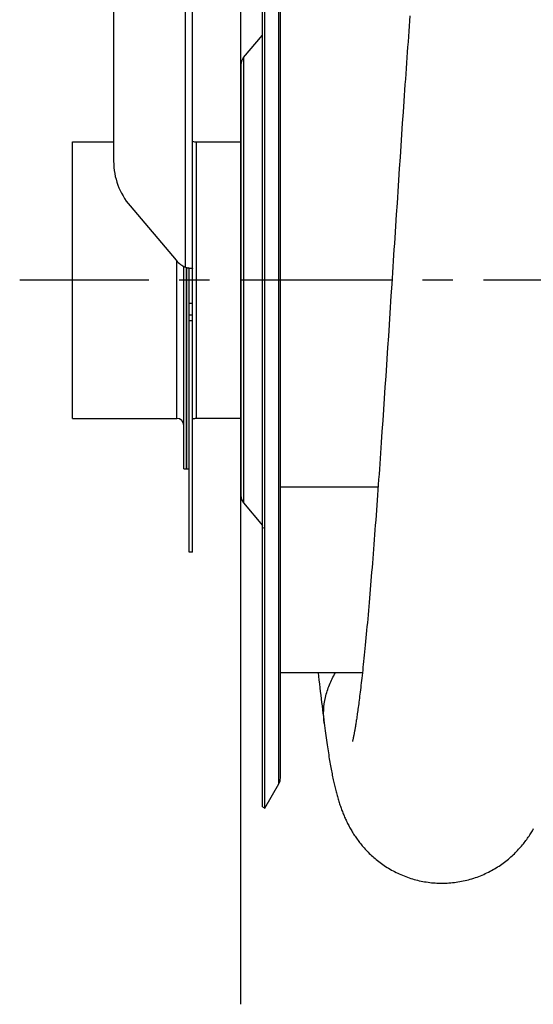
# Model space of a CAD drawing. Extents: x -23 to 420, y 0 to 444.
# Tile 12 of 18: x 128 to 157, y 170 to 226. Entities that reach past the tile are written whole.
import ezdxf

# ---------------------------------------------------------------- set-up
doc = ezdxf.new("R2010")
doc.units = 0
doc.header["$LTSCALE"] = 23.1
doc.linetypes.add('CENTER', pattern=[0.6, 0.375, -0.075, 0.075, -0.075])
for name, color, linetype in [('110528_DXF_CONTINUOUS_LINE', 7, 'CONTINUOUS'), ('110528_DXF_DIMENSION', 7, 'CONTINUOUS'), ('110534_DXF_CONTINUOUS_LINE', 7, 'CONTINUOUS'), ('110592_DXF_CONTINUOUS_LINE', 7, 'CONTINUOUS'), ('110652_DXF_CONTINUOUS_LINE', 7, 'CONTINUOUS'), ('112850_DXF_CONTINUOUS_LINE', 7, 'CONTINUOUS'), ('ASEM_85_100-10_DXF_AXIS', 7, 'CONTINUOUS'), ('HOSE_100_10MDXF_CONTINUOUS', 7, 'CONTINUOUS')]:
    doc.layers.add(name, color=color, linetype=linetype)

msp = doc.modelspace()

# ---------------------------------------------------------------- linework, layer by layer
at = {"layer": '110528_DXF_CONTINUOUS_LINE', "color": 3, "linetype": 'CONTINUOUS'}
for p, q in [((141.88238, 181.54491), (141.88238, 241.54491)), ((140.80273, 224.22614), (141.88238, 225.51282)), ((140.65066, 223.80832), (140.65066, 199.28149)), ((140.80273, 198.86367), (141.88238, 197.57699))]:
    msp.add_line(p, q, dxfattribs=at)
at = {"layer": '110528_DXF_CONTINUOUS_LINE', "color": 7, "linetype": 'CONTINUOUS'}
for p, q in [((142.01229, 181.46991), (142.01229, 241.61991)), ((142.89841, 183.17888), (142.89841, 239.91093)), ((142.01229, 181.46991), (142.81132, 182.85388)), ((141.88238, 181.54491), (142.01229, 181.46991))]:
    msp.add_line(p, q, dxfattribs=at)
at = {"layer": '110528_DXF_CONTINUOUS_LINE', "color": 9, "linetype": 'CONTINUOUS'}
for p, q in [((142.81132, 182.85388), (142.81132, 240.23593)), ((140.80273, 224.22614), (140.80273, 198.86367)), ((141.88238, 197.46076), (142.01229, 197.42555))]:
    msp.add_line(p, q, dxfattribs=at)
at = {"layer": '110528_DXF_CONTINUOUS_LINE', "color": 3, "linetype": 'CONTINUOUS'}
for centre, start, end in [((141.30066, 223.80833), 140, 180), ((141.30066, 199.28149), 180, 220)]:
    msp.add_arc(centre, 0.65, start, end, dxfattribs=at)
at = {"layer": '110528_DXF_CONTINUOUS_LINE', "color": 7, "linetype": 'CONTINUOUS'}
msp.add_arc((142.24841, 183.17888), 0.65, 330, 360, dxfattribs=at)
at = {"layer": '110528_DXF_DIMENSION', "color": 2, "linetype": 'CONTINUOUS'}
msp.add_line((140.65066, 170.29548), (140.65066, 252.79433), dxfattribs=at)
at = {"layer": '110534_DXF_CONTINUOUS_LINE', "color": 3, "linetype": 'CONTINUOUS'}
for p, q in [((133.40066, 260.09992), (133.40066, 218.3199)), ((137.90066, 212.22178), (137.90066, 260.14491)), ((134.33648, 215.77739), (136.96484, 212.67993)), ((136.96484, 212.67993), (136.96575, 212.67885)), ((137.90066, 196.04491), (137.90066, 212.22178))]:
    msp.add_line(p, q, dxfattribs=at)
at = {"layer": '110534_DXF_CONTINUOUS_LINE', "color": 9, "linetype": 'CONTINUOUS'}
for p, q in [((137.50066, 212.27903), (137.50066, 259.70437)), ((137.90066, 210.22672), (137.70066, 210.22672)), ((137.90066, 209.54491), (137.70066, 209.54491)), ((137.90066, 209.23786), (137.70066, 209.23786))]:
    msp.add_line(p, q, dxfattribs=at)
at = {"layer": '110534_DXF_CONTINUOUS_LINE', "color": 7, "linetype": 'CONTINUOUS'}
for p, q in [((137.70066, 212.22178), (137.74468, 212.22176)), ((137.70066, 196.04491), (137.70066, 212.22178)), ((137.74468, 212.22176), (137.76, 212.22164)), ((137.76, 212.22164), (137.77344, 212.22143)), ((137.77344, 212.22143), (137.78489, 212.22116)), ((137.90066, 196.04491), (137.70066, 196.04491))]:
    msp.add_line(p, q, dxfattribs=at)
msp.add_lwpolyline([(137.78489, 212.22116), (137.79423, 212.22087), (137.79587, 212.22081)], dxfattribs=at)
at = {"layer": '110534_DXF_CONTINUOUS_LINE', "color": 3, "linetype": 'CONTINUOUS'}
for centre, radius, start, end in [((137.32964, 218.32256), 3.92898, 180.038807, 220.375504), ((138.10779, 213.64901), 1.49849, 220.348077, 246.098816), ((137.947, 213.80684), 1.59167, 253.714554, 255.819231), ((137.97385, 213.9109), 1.69915, 255.801126, 256.490631), ((137.99261, 213.99073), 1.78114, 256.50385, 260.049418), ((137.9868, 213.95809), 1.74799, 260.052033, 260.609183), ((137.98125, 213.92448), 1.71393, 260.608772, 261.160232), ((137.96788, 213.83724), 1.62567, 261.153328, 262.258277), ((137.93586, 213.59509), 1.38141, 262.221381, 263.976539)]:
    msp.add_arc(centre, radius, start, end, dxfattribs=at)
at = {"layer": '110534_DXF_CONTINUOUS_LINE', "color": 7, "linetype": 'CONTINUOUS'}
msp.add_open_spline([(137.70066, 212.22178), (137.70066, 212.22225), (137.6985, 212.22291), (137.69566, 212.22436), (137.68982, 212.22627), (137.67863, 212.23022), (137.65981, 212.23662), (137.6438, 212.24247), (137.63472, 212.24591)], degree=3, knots=[0, 0, 0, 0, 0.02015985, 0.07230032, 0.15627635, 0.27093338, 0.58556252, 1, 1, 1, 1], dxfattribs=at)
at = {"layer": '110534_DXF_CONTINUOUS_LINE', "color": 3, "linetype": 'CONTINUOUS'}
msp.add_open_spline([(137.90066, 212.22178), (137.90066, 212.21906), (137.88671, 212.21699), (137.86905, 212.21603), (137.83271, 212.21733), (137.80637, 212.21967), (137.7909, 212.2213)], degree=3, knots=[0, 0, 0, 0, 0.07345742, 0.26683287, 0.57926332, 1, 1, 1, 1], dxfattribs=at)
at = {"layer": '110592_DXF_CONTINUOUS_LINE', "color": 7, "linetype": 'CONTINUOUS'}
msp.add_line((147.56804, 189.17991), (142.89841, 189.17991), dxfattribs=at)
at = {"layer": '110652_DXF_CONTINUOUS_LINE', "color": 3, "linetype": 'CONTINUOUS'}
msp.add_line((142.89841, 199.76672), (148.46388, 199.76672), dxfattribs=at)
at = {"layer": '110652_DXF_CONTINUOUS_LINE', "color": 9, "linetype": 'CONTINUOUS'}
msp.add_line((142.89841, 199.76672), (148.46388, 199.76672), dxfattribs=at)
at = {"layer": '112850_DXF_CONTINUOUS_LINE', "color": 7, "linetype": 'CONTINUOUS'}
for p, q in [((131.05066, 219.41991), (133.40066, 219.41991)), ((131.05066, 203.66991), (131.05066, 219.41991)), ((138.10066, 219.41991), (140.65066, 219.41991)), ((137.40066, 200.79492), (137.40066, 212.32792)), ((137.55066, 212.26533), (137.55066, 200.79493)), ((137.55066, 200.79493), (137.55066, 212.26533)), ((131.05066, 203.66991), (137.00066, 203.66991)), ((140.65066, 203.66991), (138.10066, 203.66991)), ((137.40066, 200.79491), (137.55066, 200.79491)), ((137.55066, 200.79491), (137.70066, 200.79491))]:
    msp.add_line(p, q, dxfattribs=at)
at = {"layer": '112850_DXF_CONTINUOUS_LINE', "color": 9, "linetype": 'CONTINUOUS'}
for p, q in [((138.10066, 219.41991), (138.10066, 203.66991)), ((137.00066, 203.66991), (137.00066, 212.63933))]:
    msp.add_line(p, q, dxfattribs=at)
at = {"layer": '112850_DXF_CONTINUOUS_LINE', "color": 7, "linetype": 'CONTINUOUS'}
for centre, start, end in [((138.10066, 219.81991), 240, 270), ((137.00066, 203.26991), 0, 90), ((138.10066, 203.26991), 90, 120)]:
    msp.add_arc(centre, 0.4, start, end, dxfattribs=at)
at = {"layer": 'ASEM_85_100-10_DXF_AXIS', "color": 7, "linetype": 'CENTER'}
msp.add_line((246.28066, 211.54491), (128.05066, 211.54491), dxfattribs=at)
at = {"layer": 'HOSE_100_10MDXF_CONTINUOUS', "color": 7, "linetype": 'CONTINUOUS'}
for p, q in [((149.88535, 221.11829), (149.84198, 220.48246)), ((149.84198, 220.48246), (149.79865, 219.84263)), ((149.79865, 219.84263), (149.75537, 219.19915)), ((149.75537, 219.19915), (149.71215, 218.55241)), ((149.71215, 218.55241), (149.66896, 217.90278)), ((149.66896, 217.90278), (149.6258, 217.25059)), ((149.5396, 215.9397), (149.49656, 215.28158)), ((149.49656, 215.28158), (149.45355, 214.6221)), ((149.45355, 214.6221), (149.41057, 213.96164)), ((149.15338, 209.9986), (149.11058, 209.34094)), ((148.98235, 207.37958), (148.93967, 206.73113)), ((148.93967, 206.73113), (148.89704, 206.08604)), ((148.89704, 206.08604), (148.85444, 205.44471)), ((148.85444, 205.44471), (148.81189, 204.8075)), ((148.81189, 204.8075), (148.7694, 204.17481)), ((148.7694, 204.17481), (148.72696, 203.5469)), ((148.72696, 203.5469), (148.68457, 202.92406)), ((148.68457, 202.92406), (148.6422, 202.30646)), ((147.00055, 185.27926), (146.99877, 185.2728)), ((147.02439, 185.3751), (147.01624, 185.34089)), ((147.03385, 185.41623), (147.02439, 185.3751)), ((147.04452, 185.46434), (147.03385, 185.41623))]:
    msp.add_line(p, q, dxfattribs=at)
at = {"layer": 'HOSE_100_10MDXF_CONTINUOUS', "color": 9, "linetype": 'CONTINUOUS'}
for p, q in [((142.89841, 199.76672), (148.46388, 199.76672)), ((147.56804, 189.17991), (142.89841, 189.17991))]:
    msp.add_line(p, q, dxfattribs=at)
at = {"layer": 'HOSE_100_10MDXF_CONTINUOUS', "color": 7, "linetype": 'CONTINUOUS'}
for points in [[(150.27782, 226.6039), (150.25586, 226.31177), (150.23392, 226.01804), (150.21201, 225.72279), (150.19012, 225.42602), (150.16826, 225.12771), (150.14641, 224.82789), (150.12459, 224.52661), (150.10279, 224.2238), (150.08099, 223.91949), (150.05922, 223.61374), (150.03745, 223.30651), (150.0157, 222.99783), (149.99395, 222.68776), (149.97221, 222.37636), (149.95048, 222.06366), (149.92876, 221.74971), (149.88535, 221.11829)], [(149.6258, 217.25059), (149.60424, 216.92363), (149.5396, 215.9397)], [(149.41057, 213.96164), (149.38909, 213.63116), (149.36762, 213.30059), (149.3247, 212.63932)], [(149.3247, 212.63932), (149.30326, 212.30873), (149.28183, 211.97822), (149.26041, 211.6478), (149.23899, 211.31753)], [(149.23899, 211.31753), (149.19618, 210.65757), (149.17478, 210.32794), (149.15338, 209.9986)], [(149.11058, 209.34094), (149.06781, 208.68492), (149.04643, 208.35767)], [(149.04643, 208.35767), (149.0037, 207.70494), (148.98235, 207.37958)], [(148.6422, 202.30646), (148.59986, 201.69432), (148.57869, 201.39038), (148.55754, 201.08794), (148.53639, 200.78704), (148.51525, 200.48773), (148.49413, 200.1901), (148.47302, 199.89418), (148.45192, 199.60003), (148.43085, 199.30772), (148.40979, 199.01729), (148.38874, 198.72878), (148.36772, 198.44226), (148.34671, 198.15776), (148.32573, 197.87533), (148.30476, 197.59502), (148.28383, 197.31688), (148.26291, 197.04094), (148.24203, 196.76726), (148.22117, 196.4959), (148.20034, 196.22687), (148.17955, 195.96025), (148.15878, 195.69606), (148.13805, 195.43433), (148.11734, 195.17513), (148.09667, 194.9185), (148.07604, 194.66445), (148.05543, 194.41294), (148.03485, 194.16406), (148.01431, 193.91777), (147.99377, 193.6739), (147.97326, 193.43247), (147.95275, 193.19352), (147.93225, 192.95689), (147.91173, 192.72242), (147.89121, 192.49035), (147.87072, 192.26113), (147.85025, 192.03452), (147.82981, 191.81082), (147.80951, 191.59121), (147.78936, 191.37566), (147.76936, 191.16416), (147.74961, 190.95784), (147.73015, 190.75684), (147.71094, 190.56088), (147.69203, 190.37036), (147.67345, 190.18542), (147.65518, 190.00575), (147.6372, 189.83111), (147.61952, 189.66143), (147.60212, 189.49662), (147.58499, 189.33639), (147.56812, 189.18068), (147.55153, 189.02941), (147.53518, 188.88234), (147.51909, 188.73938), (147.50325, 188.6005), (147.48764, 188.46547), (147.47226, 188.33423), (147.45713, 188.20673), (147.44222, 188.08279), (147.42753, 187.96236), (147.41307, 187.84538), (147.39883, 187.73169), (147.38479, 187.62123), (147.37097, 187.51397), (147.35736, 187.40981), (147.34396, 187.30868), (147.33077, 187.21056), (147.3178, 187.11541), (147.30503, 187.02317), (147.29249, 186.93381), (147.28016, 186.84728), (147.26805, 186.76355), (147.25616, 186.68256), (147.2445, 186.60429), (147.23306, 186.52868), (147.22185, 186.4557), (147.21088, 186.38532), (147.20013, 186.31748), (147.18962, 186.25216), (147.17936, 186.18934), (147.16934, 186.12899), (147.15957, 186.07105), (147.15006, 186.0155), (147.1408, 185.96231), (147.13179, 185.91142), (147.12305, 185.8628), (147.11458, 185.81643), (147.10637, 185.77223), (147.09842, 185.73015), (147.09074, 185.69014), (147.08332, 185.65216), (147.07618, 185.61615), (147.0693, 185.58207), (147.06269, 185.54989), (147.05636, 185.51957), (147.0503, 185.49106), (147.04452, 185.46434)], [(145.04722, 189.17991), (145.07004, 188.9844), (145.09584, 188.76458), (145.12152, 188.54699), (145.14707, 188.33163), (145.17249, 188.11851), (145.19777, 187.90767), (145.22291, 187.69914), (145.2479, 187.49292), (145.27273, 187.28905), (145.29742, 187.08754), (145.32195, 186.88839), (145.34634, 186.6916), (145.37057, 186.49722), (145.39342, 186.31509)], [(145.39342, 186.3151), (145.41157, 186.17203), (145.4306, 186.02432), (145.44948, 185.8801), (145.46822, 185.73933), (145.48682, 185.60191), (145.50529, 185.46774), (145.52363, 185.33676), (145.54184, 185.20889), (145.55993, 185.08401), (145.57791, 184.96206), (145.59578, 184.84297), (145.61355, 184.72659), (145.63123, 184.6128), (145.64883, 184.5016), (145.66636, 184.39289), (145.6838, 184.28664), (145.70117, 184.18278), (145.71848, 184.08116), (145.73574, 183.98173), (145.75296, 183.88443), (145.77015, 183.78911), (145.78733, 183.6957), (145.80449, 183.60417), (145.82166, 183.5144), (145.83884, 183.42636), (145.85603, 183.33998), (145.87326, 183.25515), (145.89053, 183.17183), (145.90786, 183.08996), (145.92526, 183.00942), (145.94275, 182.93017), (145.96033, 182.85217), (145.97803, 182.77529), (145.99586, 182.69947), (146.01384, 182.62469), (146.03198, 182.55085), (146.0503, 182.4779), (146.06881, 182.4058), (146.08754, 182.33448), (146.10651, 182.26388), (146.12571, 182.19399), (146.1452, 182.1247), (146.16497, 182.05598), (146.18505, 181.9878), (146.20546, 181.92014), (146.22622, 181.85289), (146.24735, 181.78608), (146.26879, 181.71986), (146.29058, 181.65417), (146.31273, 181.58898), (146.33519, 181.52444), (146.35795, 181.46056), (146.38106, 181.39726), (146.40454, 181.33443), (146.4284, 181.27209), (146.45267, 181.21018), (146.47743, 181.1485), (146.5027, 181.08701), (146.52849, 181.02573), (146.55487, 180.96451), (146.58188, 180.90331), (146.60952, 180.84217), (146.63779, 180.78109), (146.66672, 180.72008), (146.69632, 180.65912), (146.72659, 180.59827), (146.75753, 180.53752), (146.78917, 180.47688), (146.8215, 180.41637), (146.85452, 180.35603), (146.88826, 180.29583), (146.92276, 180.23571), (146.95804, 180.1757), (146.99412, 180.11577), (147.03109, 180.05582), (147.06896, 179.99584), (147.10776, 179.93586), (147.14762, 179.87572), (147.18854, 179.81545), (147.23057, 179.75505), (147.27382, 179.6944), (147.31836, 179.63348), (147.36419, 179.57236), (147.41135, 179.51103), (147.45988, 179.44951), (147.50981, 179.38785), (147.56112, 179.3261), (147.61385, 179.26431), (147.66801, 179.20251), (147.72361, 179.14076), (147.78067, 179.07911), (147.83919, 179.01758), (147.89918, 178.95626), (147.96064, 178.89519), (148.0236, 178.83439), (148.08804, 178.77395), (148.15397, 178.7139), (148.2214, 178.65429), (148.2903, 178.59519), (148.36069, 178.53664), (148.43258, 178.47869), (148.50589, 178.42143), (148.58064, 178.36491), (148.65683, 178.30915), (148.73437, 178.25427), (148.81327, 178.20031), (148.89351, 178.14729), (148.975, 178.09533), (149.05774, 178.04445), (149.14172, 177.99468), (149.22683, 177.94612), (149.31308, 177.89879), (149.40043, 177.85272), (149.4888, 177.80799), (149.57815, 177.76462), (149.66848, 177.72265), (149.75968, 177.68212), (149.85171, 177.64308), (149.94456, 177.60553), (150.03818, 177.56951), (150.13252, 177.53505), (150.22758, 177.50215), (150.32329, 177.47084), (150.41963, 177.44114), (150.51657, 177.41307), (150.61407, 177.38664), (150.71209, 177.36187), (150.8106, 177.33877), (150.90955, 177.31735), (151.00891, 177.29763), (151.10866, 177.27962), (151.20874, 177.26333), (151.30913, 177.24876), (151.40979, 177.23592), (151.51067, 177.22482), (151.61174, 177.21546), (151.71298, 177.20785), (151.81433, 177.202), (151.91575, 177.19789), (152.01723, 177.19555), (152.10231, 177.19493)], [(147.01624, 185.34089), (147.00949, 185.31359), (147.00667, 185.30247), (147.00423, 185.29306), (147.00219, 185.28533), (147.00055, 185.27926)], [(152.1023, 177.19493), (152.19018, 177.19559), (152.29309, 177.19803), (152.39596, 177.20228), (152.49875, 177.20833), (152.60143, 177.21619), (152.70394, 177.22584), (152.80625, 177.23729), (152.90833, 177.25052), (153.01012, 177.26554), (153.11159, 177.28233), (153.21272, 177.30089), (153.31344, 177.3212), (153.41373, 177.34325), (153.51356, 177.36704), (153.61287, 177.39254), (153.71162, 177.41974), (153.8098, 177.44863), (153.90734, 177.47918), (154.00422, 177.51138), (154.10041, 177.54521), (154.19585, 177.58064), (154.29052, 177.61765), (154.38439, 177.65624), (154.47739, 177.69634), (154.56949, 177.73793), (154.66067, 177.781), (154.75082, 177.82549), (154.83994, 177.87135), (154.928, 177.91857), (155.01491, 177.96707), (155.10066, 178.01682), (155.18523, 178.0678), (155.26854, 178.11991), (155.35058, 178.17313), (155.43134, 178.22742), (155.51072, 178.28267), (155.58871, 178.33885), (155.66531, 178.39592), (155.74044, 178.45376), (155.81408, 178.51234), (155.88625, 178.5716), (155.95689, 178.63146), (156.02599, 178.69186), (156.09358, 178.75276), (156.15961, 178.81407), (156.22408, 178.87573), (156.28702, 178.93772), (156.34842, 178.99996), (156.40829, 179.0624), (156.46665, 179.12501), (156.52354, 179.18777), (156.57897, 179.25062), (156.63297, 179.31354), (156.68559, 179.37652), (156.73683, 179.43952), (156.78673, 179.50253), (156.83535, 179.56554), (156.88273, 179.62859), (156.92888, 179.6916), (156.97376, 179.75449), (157.01744, 179.81727), (157.0599, 179.87988), (157.10103, 179.94208), (157.1408, 180.00371), (157.17929, 180.06488), (157.21661, 180.12563), (157.25269, 180.1858), (157.28766, 180.24552), (157.32187, 180.30536)]]:
    msp.add_lwpolyline(points, dxfattribs=at)
at = {"layer": 'HOSE_100_10MDXF_CONTINUOUS', "color": 9, "linetype": 'CONTINUOUS'}
msp.add_open_spline([(145.39342, 186.3151), (145.36289, 186.55766), (145.34422, 187.05114), (145.44506, 187.78878), (145.67187, 188.50894), (145.9012, 188.96195), (146.03364, 189.18001)], degree=3, knots=[0, 0, 0, 0, 0.24542556, 0.49280613, 0.74388176, 1, 1, 1, 1], dxfattribs=at)

doc.saveas('drawing.dxf')
